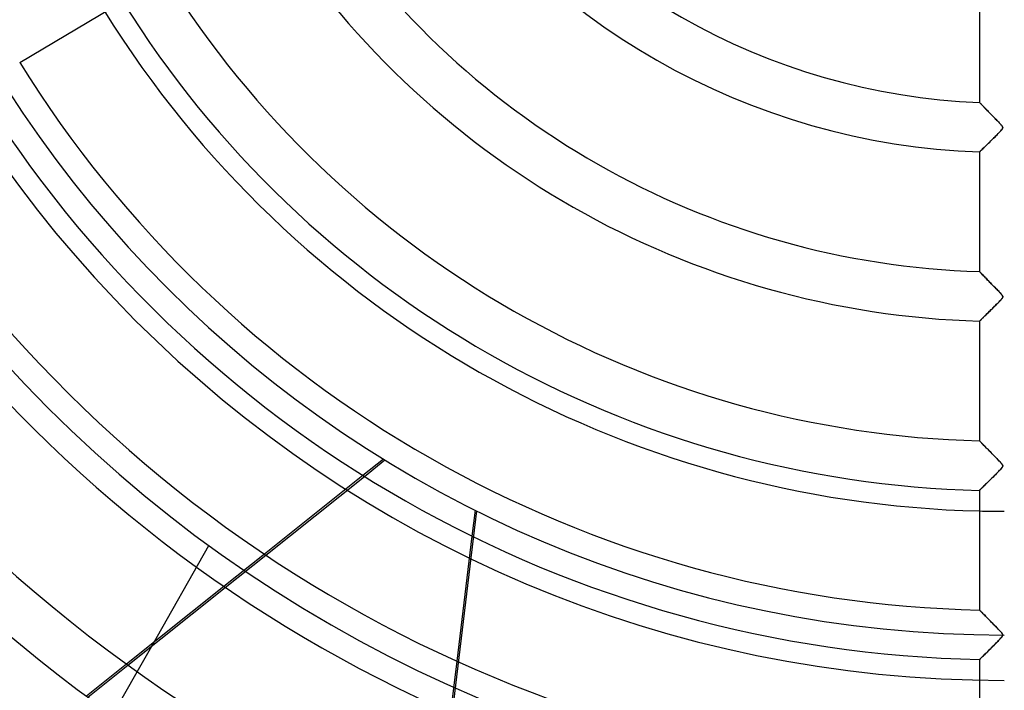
# Model space of a CAD drawing. Header units: millimetres. Extents: x -790 to 790, y -790 to 790.
# Tile 16 of 62: x -199 to 0, y -250 to -115. Entities that reach past the tile are written whole.
import ezdxf

# ---------------------------------------------------------------- set-up
doc = ezdxf.new("R2010")
doc.units = ezdxf.units.MM
doc.layers.add('HIDDEN', color=7, linetype='Continuous')
doc.layers.add('THICK', color=7, linetype='Continuous')

msp = doc.modelspace()

# ---------------------------------------------------------------- linework, layer by layer
at = {"layer": 'HIDDEN'}
for p, q in [((-4.99, -131.32), (-5, -131.31)), ((-4.97, -131.34), (-4.99, -131.32)), ((-4.94, -131.37), (-4.97, -131.34)), ((-4.9, -131.42), (-4.94, -131.37)), ((-4.84, -131.48), (-4.9, -131.42)), ((-4.78, -131.55), (-4.84, -131.48)), ((-4.7, -131.62), (-4.78, -131.55)), ((-4.62, -131.71), (-4.7, -131.62)), ((-4.52, -131.81), (-4.62, -131.71)), ((-4.42, -131.91), (-4.52, -131.81)), ((-4.31, -132.03), (-4.42, -131.91)), ((-4.2, -132.14), (-4.31, -132.03)), ((-4.08, -132.27), (-4.2, -132.14)), ((-3.95, -132.4), (-4.08, -132.27)), ((-3.82, -132.54), (-3.95, -132.4)), ((-3.68, -132.68), (-3.82, -132.54)), ((-3.53, -132.83), (-3.68, -132.68)), ((-3.38, -132.99), (-3.53, -132.83)), ((-3.23, -133.15), (-3.38, -132.99)), ((-3.06, -133.32), (-3.23, -133.15)), ((-2.9, -133.49), (-3.06, -133.32)), ((-2.72, -133.67), (-2.9, -133.49)), ((-2.55, -133.85), (-2.72, -133.67)), ((-2.37, -134.03), (-2.55, -133.85)), ((-2.19, -134.22), (-2.37, -134.03)), ((-2.02, -134.39), (-2.19, -134.22)), ((-1.85, -134.57), (-2.02, -134.39)), ((-1.69, -134.73), (-1.85, -134.57)), ((-1.53, -134.89), (-1.69, -134.73)), ((-1.38, -135.05), (-1.53, -134.89)), ((-1.24, -135.19), (-1.38, -135.05)), ((-1.11, -135.33), (-1.24, -135.19)), ((-0.99, -135.45), (-1.11, -135.33)), ((-0.88, -135.57), (-0.99, -135.45)), ((-0.79, -135.68), (-0.88, -135.57)), ((-0.7, -135.78), (-0.79, -135.68)), ((-0.61, -135.88), (-0.7, -135.78)), ((-0.7, -137.02), (-0.56, -136.86)), ((-0.52, -135.98), (-0.61, -135.88)), ((-0.56, -136.86), (-0.46, -136.73)), ((-0.44, -136.09), (-0.52, -135.98)), ((-0.46, -136.73), (-0.38, -136.62)), ((-0.38, -136.19), (-0.44, -136.09)), ((-0.34, -136.28), (-0.38, -136.19)), ((-0.38, -136.62), (-0.34, -136.52)), ((-0.32, -136.36), (-0.34, -136.28)), ((-0.34, -136.52), (-0.32, -136.44)), ((-0.32, -136.44), (-0.32, -136.36)), ((-2.69, -139.04), (-2.43, -138.79)), ((-2.43, -138.79), (-2.17, -138.53)), ((-2.17, -138.53), (-1.93, -138.29)), ((-1.93, -138.29), (-1.69, -138.05)), ((-1.69, -138.05), (-1.46, -137.82)), ((-1.46, -137.82), (-1.24, -137.6)), ((-1.24, -137.6), (-1.04, -137.39)), ((-1.04, -137.39), (-0.86, -137.2)), ((-0.86, -137.2), (-0.7, -137.02)), ((-4.77, -141.07), (-4.64, -140.95)), ((-4.64, -140.95), (-4.49, -140.8)), ((-4.49, -140.8), (-4.31, -140.64)), ((-4.31, -140.64), (-4.12, -140.45)), ((-4.12, -140.45), (-3.91, -140.25)), ((-3.91, -140.25), (-3.69, -140.03)), ((-3.69, -140.03), (-3.45, -139.8)), ((-3.45, -139.8), (-3.21, -139.55)), ((-3.21, -139.55), (-2.95, -139.3)), ((-2.95, -139.3), (-2.69, -139.04)), ((-5, -141.3), (-4.99, -141.29)), ((-4.99, -141.29), (-4.94, -141.24)), ((-4.94, -141.24), (-4.87, -141.17)), ((-4.87, -141.17), (-4.77, -141.07)), ((-4.99, -165.45), (-5, -165.43)), ((-4.95, -165.48), (-4.99, -165.45)), ((-4.9, -165.54), (-4.95, -165.48)), ((-4.82, -165.62), (-4.9, -165.54)), ((-4.72, -165.72), (-4.82, -165.62)), ((-4.61, -165.84), (-4.72, -165.72)), ((-4.48, -165.97), (-4.61, -165.84)), ((-4.33, -166.12), (-4.48, -165.97)), ((-4.17, -166.29), (-4.33, -166.12)), ((-3.98, -166.48), (-4.17, -166.29)), ((-3.79, -166.68), (-3.98, -166.48)), ((-3.58, -166.9), (-3.79, -166.68)), ((-3.36, -167.13), (-3.58, -166.9)), ((-3.12, -167.37), (-3.36, -167.13)), ((-2.88, -167.62), (-3.12, -167.37)), ((-2.62, -167.88), (-2.88, -167.62)), ((-2.35, -168.15), (-2.62, -167.88)), ((-2.08, -168.43), (-2.35, -168.15)), ((-1.8, -168.71), (-2.08, -168.43)), ((-1.54, -168.99), (-1.8, -168.71)), ((-1.3, -169.24), (-1.54, -168.99)), ((-1.07, -169.47), (-1.3, -169.24)), ((-0.88, -169.68), (-1.07, -169.47)), ((-0.71, -169.86), (-0.88, -169.68)), ((-0.58, -170.01), (-0.71, -169.86)), ((-0.48, -170.14), (-0.58, -170.01)), ((-0.4, -170.25), (-0.48, -170.14)), ((-0.43, -170.79), (-0.37, -170.69)), ((-0.35, -170.35), (-0.4, -170.25)), ((-0.37, -170.69), (-0.33, -170.6)), ((-0.32, -170.44), (-0.35, -170.35)), ((-0.33, -170.6), (-0.32, -170.52)), ((-0.32, -170.52), (-0.32, -170.44)), ((-2.45, -172.91), (-2.28, -172.74)), ((-2.28, -172.74), (-2.11, -172.58)), ((-2.11, -172.58), (-1.95, -172.41)), ((-1.95, -172.41), (-1.79, -172.25)), ((-1.79, -172.25), (-1.63, -172.09)), ((-1.63, -172.09), (-1.48, -171.94)), ((-1.48, -171.94), (-1.33, -171.78)), ((-1.33, -171.78), (-1.18, -171.63)), ((-1.18, -171.63), (-1.04, -171.49)), ((-1.04, -171.49), (-0.91, -171.35)), ((-0.91, -171.35), (-0.79, -171.22)), ((-0.79, -171.22), (-0.68, -171.1)), ((-0.68, -171.1), (-0.59, -170.99)), ((-0.59, -170.99), (-0.5, -170.89)), ((-0.5, -170.89), (-0.43, -170.79)), ((-4.4, -174.84), (-4.29, -174.72)), ((-4.29, -174.72), (-4.17, -174.6)), ((-4.17, -174.6), (-4.03, -174.48)), ((-4.03, -174.48), (-3.9, -174.34)), ((-3.9, -174.34), (-3.75, -174.2)), ((-3.75, -174.2), (-3.6, -174.05)), ((-3.6, -174.05), (-3.45, -173.9)), ((-3.45, -173.9), (-3.29, -173.74)), ((-3.29, -173.74), (-3.12, -173.58)), ((-3.12, -173.58), (-2.96, -173.41)), ((-2.96, -173.41), (-2.79, -173.25)), ((-2.79, -173.25), (-2.62, -173.08)), ((-2.62, -173.08), (-2.45, -172.91)), ((-5, -175.42), (-4.99, -175.41)), ((-4.99, -175.41), (-4.97, -175.39)), ((-4.97, -175.39), (-4.94, -175.36)), ((-4.94, -175.36), (-4.9, -175.32)), ((-4.9, -175.32), (-4.84, -175.27)), ((-4.84, -175.27), (-4.78, -175.2)), ((-4.78, -175.2), (-4.7, -175.13)), ((-4.7, -175.13), (-4.61, -175.04)), ((-4.61, -175.04), (-4.51, -174.94)), ((-4.51, -174.94), (-4.4, -174.84)), ((-4.99, -199.56), (-5, -199.55)), ((-4.97, -199.58), (-4.99, -199.56)), ((-4.93, -199.62), (-4.97, -199.58)), ((-4.87, -199.68), (-4.93, -199.62)), ((-4.8, -199.76), (-4.87, -199.68)), ((-4.71, -199.84), (-4.8, -199.76)), ((-4.61, -199.95), (-4.71, -199.84)), ((-4.5, -200.06), (-4.61, -199.95)), ((-4.38, -200.19), (-4.5, -200.06)), ((-4.25, -200.32), (-4.38, -200.19)), ((-4.1, -200.47), (-4.25, -200.32)), ((-3.95, -200.62), (-4.1, -200.47)), ((-3.8, -200.78), (-3.95, -200.62)), ((-3.63, -200.95), (-3.8, -200.78)), ((-3.46, -201.13), (-3.63, -200.95)), ((-3.27, -201.32), (-3.46, -201.13)), ((-3.08, -201.51), (-3.27, -201.32)), ((-2.88, -201.71), (-3.08, -201.51)), ((-2.68, -201.92), (-2.88, -201.71)), ((-2.47, -202.14), (-2.68, -201.92)), ((-2.25, -202.36), (-2.47, -202.14)), ((-2.02, -202.59), (-2.25, -202.36)), ((-125.2, -203.23), (-129.34, -206.53)), ((-129.06, -206.71), (-124.92, -203.41)), ((-1.8, -202.82), (-2.02, -202.59)), ((-1.59, -203.04), (-1.8, -202.82)), ((-1.38, -203.25), (-1.59, -203.04)), ((-1.19, -203.45), (-1.38, -203.25)), ((-1.02, -203.63), (-1.19, -203.45)), ((-0.86, -203.8), (-1.02, -203.63)), ((-0.73, -203.94), (-0.86, -203.8)), ((-0.61, -204.07), (-0.73, -203.94)), ((-0.52, -204.19), (-0.61, -204.07)), ((-0.44, -204.29), (-0.52, -204.19)), ((-0.39, -204.38), (-0.44, -204.29)), ((-0.35, -204.46), (-0.39, -204.38)), ((-0.32, -204.53), (-0.35, -204.46)), ((-2.04, -206.6), (-1.84, -206.41)), ((-1.84, -206.41), (-1.65, -206.22)), ((-1.65, -206.22), (-1.47, -206.03)), ((-1.47, -206.03), (-1.29, -205.84)), ((-1.29, -205.84), (-1.11, -205.66)), ((-1.11, -205.66), (-0.95, -205.49)), ((-0.95, -205.49), (-0.8, -205.33)), ((-0.8, -205.33), (-0.67, -205.19)), ((-0.67, -205.19), (-0.56, -205.06)), ((-0.56, -205.06), (-0.47, -204.95)), ((-0.47, -204.95), (-0.4, -204.85)), ((-0.4, -204.85), (-0.35, -204.76)), ((-0.35, -204.76), (-0.33, -204.68)), ((-0.33, -204.68), (-0.32, -204.6)), ((-0.32, -204.6), (-0.32, -204.53)), ((-4.11, -208.66), (-3.95, -208.5)), ((-3.95, -208.5), (-3.78, -208.33)), ((-3.78, -208.33), (-3.6, -208.16)), ((-3.6, -208.16), (-3.42, -207.97)), ((-3.42, -207.97), (-3.23, -207.79)), ((-3.23, -207.79), (-3.03, -207.59)), ((-3.03, -207.59), (-2.83, -207.39)), ((-2.83, -207.39), (-2.63, -207.2)), ((-2.63, -207.2), (-2.43, -207)), ((-2.43, -207), (-2.23, -206.8)), ((-2.23, -206.8), (-2.04, -206.6)), ((-5, -209.53), (-4.99, -209.52)), ((-4.99, -209.52), (-4.96, -209.49)), ((-4.96, -209.49), (-4.91, -209.44)), ((-4.91, -209.44), (-4.84, -209.38)), ((-4.84, -209.38), (-4.76, -209.29)), ((-4.76, -209.29), (-4.65, -209.19)), ((-4.65, -209.19), (-4.54, -209.08)), ((-4.54, -209.08), (-4.41, -208.95)), ((-4.41, -208.95), (-4.27, -208.81)), ((-4.27, -208.81), (-4.11, -208.66)), ((-106.43, -213.66), (-119.92, -324.92)), ((-106.73, -213.51), (-107.36, -218.76)), ((-171.95, -240.92), (-160.4, -220.66)), ((-160.4, -220.66), (-160.4, -220.66)), ((-149.22, -222.39), (-157.39, -228.9)), ((-157.12, -229.09), (-148.95, -222.57)), ((-4.99, -233.67), (-5, -233.66)), ((-4.96, -233.7), (-4.99, -233.67)), ((-4.91, -233.75), (-4.96, -233.7)), ((-4.84, -233.82), (-4.91, -233.75)), ((-4.76, -233.9), (-4.84, -233.82)), ((-4.66, -234.01), (-4.76, -233.9)), ((-4.54, -234.13), (-4.66, -234.01)), ((-4.41, -234.26), (-4.54, -234.13)), ((-4.27, -234.4), (-4.41, -234.26)), ((-4.12, -234.56), (-4.27, -234.4)), ((-3.95, -234.73), (-4.12, -234.56)), ((-3.78, -234.9), (-3.95, -234.73)), ((-3.6, -235.09), (-3.78, -234.9)), ((-3.41, -235.28), (-3.6, -235.09)), ((-3.21, -235.49), (-3.41, -235.28)), ((-3, -235.7), (-3.21, -235.49)), ((-2.78, -235.92), (-3, -235.7)), ((-2.55, -236.15), (-2.78, -235.92)), ((-2.32, -236.39), (-2.55, -236.15)), ((-2.08, -236.64), (-2.32, -236.39)), ((-1.83, -236.89), (-2.08, -236.64)), ((-1.6, -237.13), (-1.83, -236.89)), ((-1.38, -237.35), (-1.6, -237.13)), ((-1.18, -237.56), (-1.38, -237.35)), ((-0.99, -237.76), (-1.18, -237.56)), ((-0.83, -237.93), (-0.99, -237.76)), ((-0.69, -238.09), (-0.83, -237.93)), ((-0.57, -238.22), (-0.69, -238.09)), ((-0.48, -238.34), (-0.57, -238.22)), ((-1.72, -240.38), (-1.52, -240.19)), ((-1.52, -240.19), (-1.33, -239.99)), ((-1.33, -239.99), (-1.15, -239.8)), ((-1.15, -239.8), (-0.98, -239.62)), ((-0.98, -239.62), (-0.82, -239.46)), ((-0.82, -239.46), (-0.68, -239.3)), ((-0.68, -239.3), (-0.56, -239.17)), ((-0.56, -239.17), (-0.47, -239.05)), ((-0.41, -238.44), (-0.48, -238.34)), ((-0.47, -239.05), (-0.4, -238.94)), ((-0.36, -238.53), (-0.41, -238.44)), ((-0.4, -238.94), (-0.35, -238.85)), ((-0.33, -238.61), (-0.36, -238.53)), ((-0.35, -238.85), (-0.32, -238.76)), ((-0.32, -238.69), (-0.33, -238.61)), ((-0.32, -238.76), (-0.32, -238.69)), ((-3.73, -242.38), (-3.54, -242.2)), ((-3.54, -242.2), (-3.35, -242.01)), ((-3.35, -242.01), (-3.15, -241.81)), ((-3.15, -241.81), (-2.94, -241.61)), ((-2.94, -241.61), (-2.74, -241.4)), ((-2.74, -241.4), (-2.53, -241.2)), ((-2.53, -241.2), (-2.33, -240.99)), ((-2.33, -240.99), (-2.12, -240.79)), ((-2.12, -240.79), (-1.92, -240.59)), ((-1.92, -240.59), (-1.72, -240.38)), ((-110.42, -243.99), (-111.68, -254.35)), ((-5, -243.64), (-4.99, -243.63)), ((-4.99, -243.63), (-4.96, -243.6)), ((-4.96, -243.6), (-4.91, -243.55)), ((-4.91, -243.55), (-4.83, -243.48)), ((-4.83, -243.48), (-4.74, -243.39)), ((-4.74, -243.39), (-4.64, -243.28)), ((-4.64, -243.28), (-4.52, -243.16)), ((-4.52, -243.16), (-4.38, -243.03)), ((-4.38, -243.03), (-4.23, -242.88)), ((-4.23, -242.88), (-4.07, -242.73)), ((-4.07, -242.73), (-3.9, -242.56)), ((-3.9, -242.56), (-3.73, -242.38)), ((-177.03, -244.56), (-185.12, -251.01)), ((-184.85, -251.21), (-176.76, -244.75)), ((-179.87, -254.8), (-174.9, -246.09))]:
    msp.add_line(p, q, dxfattribs=at)
for radius, start, end in [(247.85, 90, 270), (682, 179.99998, 0), (625, 179.99998, 0), (238.7, 180, 270), (677.5, 180.00002, 0), (272.8, 180, 0), (213.75, 268.6596, 270)]:
    msp.add_arc((0, 0), radius, start, end, dxfattribs=at)
at = {"layer": 'THICK'}
for p, q in [((-5, -107.17), (-5, -131.31)), ((-198.57, -123.24), (-177.81, -110.96)), ((-5, -131.31), (-4.99, -131.32)), ((-4.99, -131.32), (-4.98, -131.34)), ((-4.98, -131.34), (-4.95, -131.37)), ((-4.95, -131.37), (-4.91, -131.41)), ((-4.91, -131.41), (-4.86, -131.47)), ((-4.86, -131.47), (-4.79, -131.53)), ((-4.79, -131.53), (-4.72, -131.61)), ((-4.72, -131.61), (-4.64, -131.69)), ((-4.64, -131.69), (-4.55, -131.79)), ((-4.55, -131.79), (-4.45, -131.89)), ((-4.45, -131.89), (-4.34, -132)), ((-4.34, -132), (-4.22, -132.12)), ((-4.22, -132.12), (-4.1, -132.25)), ((-4.1, -132.25), (-3.97, -132.38)), ((-3.97, -132.38), (-3.84, -132.52)), ((-3.84, -132.52), (-3.7, -132.66)), ((-3.7, -132.66), (-3.55, -132.81)), ((-3.55, -132.81), (-3.4, -132.97)), ((-3.4, -132.97), (-3.25, -133.13)), ((-3.25, -133.13), (-3.09, -133.29)), ((-3.09, -133.29), (-2.93, -133.45)), ((-2.93, -133.45), (-2.77, -133.62)), ((-2.77, -133.62), (-2.6, -133.79)), ((-2.6, -133.79), (-2.43, -133.97)), ((-2.43, -133.97), (-2.26, -134.15)), ((-2.26, -134.15), (-2.08, -134.32)), ((-2.08, -134.32), (-1.91, -134.51)), ((-1.91, -134.51), (-1.73, -134.69)), ((-1.73, -134.69), (-1.55, -134.87)), ((-1.55, -134.87), (-1.37, -135.06)), ((-1.37, -135.06), (-1.19, -135.25)), ((-1.19, -135.25), (-1.01, -135.43)), ((-1.01, -135.43), (-0.84, -135.62)), ((-0.84, -135.62), (-0.67, -135.8)), ((-0.66, -136.98), (-0.82, -137.16)), ((-0.67, -135.8), (-0.53, -135.97)), ((-0.53, -136.82), (-0.66, -136.98)), ((-0.53, -135.97), (-0.43, -136.11)), ((-0.43, -136.68), (-0.53, -136.82)), ((-0.43, -136.11), (-0.36, -136.23)), ((-0.35, -136.56), (-0.43, -136.68)), ((-0.36, -136.23), (-0.32, -136.34)), ((-0.32, -136.44), (-0.35, -136.56)), ((-0.32, -136.34), (-0.32, -136.44)), ((-2.44, -138.8), (-2.71, -139.06)), ((-2.19, -138.55), (-2.44, -138.8)), ((-1.93, -138.29), (-2.19, -138.55)), ((-1.69, -138.05), (-1.93, -138.29)), ((-1.45, -137.81), (-1.69, -138.05)), ((-1.23, -137.58), (-1.45, -137.81)), ((-1.01, -137.36), (-1.23, -137.58)), ((-0.82, -137.16), (-1.01, -137.36)), ((-4.55, -140.87), (-4.68, -140.99)), ((-4.4, -140.72), (-4.55, -140.87)), ((-4.24, -140.56), (-4.4, -140.72)), ((-4.06, -140.39), (-4.24, -140.56)), ((-3.87, -140.2), (-4.06, -140.39)), ((-3.66, -140), (-3.87, -140.2)), ((-3.44, -139.79), (-3.66, -140)), ((-3.21, -139.56), (-3.44, -139.79)), ((-2.96, -139.31), (-3.21, -139.56)), ((-2.71, -139.06), (-2.96, -139.31)), ((-4.99, -141.29), (-5, -141.3)), ((-5, -141.3), (-5, -165.43)), ((-4.95, -141.25), (-4.99, -141.29)), ((-4.88, -141.19), (-4.95, -141.25)), ((-4.79, -141.1), (-4.88, -141.19)), ((-4.68, -140.99), (-4.79, -141.1)), ((-5, -165.43), (-4.99, -165.45)), ((-4.99, -165.45), (-4.95, -165.49)), ((-4.95, -165.49), (-4.89, -165.55)), ((-4.89, -165.55), (-4.8, -165.64)), ((-4.8, -165.64), (-4.7, -165.75)), ((-4.7, -165.75), (-4.57, -165.88)), ((-4.57, -165.88), (-4.42, -166.03)), ((-4.42, -166.03), (-4.26, -166.19)), ((-4.26, -166.19), (-4.09, -166.38)), ((-4.09, -166.38), (-3.9, -166.57)), ((-3.9, -166.57), (-3.69, -166.78)), ((-3.69, -166.78), (-3.48, -167)), ((-3.48, -167), (-3.26, -167.22)), ((-3.26, -167.22), (-3.03, -167.46)), ((-3.03, -167.46), (-2.79, -167.7)), ((-2.79, -167.7), (-2.55, -167.95)), ((-2.55, -167.95), (-2.3, -168.21)), ((-2.3, -168.21), (-2.04, -168.47)), ((-2.04, -168.47), (-1.78, -168.74)), ((-1.78, -168.74), (-1.53, -169)), ((-1.53, -169), (-1.28, -169.25)), ((-1.28, -169.25), (-1.06, -169.49)), ((-1.06, -169.49), (-0.86, -169.7)), ((-0.86, -169.7), (-0.69, -169.89)), ((-0.69, -169.89), (-0.55, -170.05)), ((-0.55, -170.05), (-0.44, -170.19)), ((-0.39, -170.73), (-0.46, -170.84)), ((-0.44, -170.19), (-0.37, -170.3)), ((-0.35, -170.64), (-0.39, -170.73)), ((-0.37, -170.3), (-0.33, -170.39)), ((-0.32, -170.56), (-0.35, -170.64)), ((-0.33, -170.39), (-0.32, -170.48)), ((-0.32, -170.48), (-0.32, -170.56)), ((-2.12, -172.58), (-2.3, -172.76)), ((-1.94, -172.41), (-2.12, -172.58)), ((-1.78, -172.24), (-1.94, -172.41)), ((-1.61, -172.08), (-1.78, -172.24)), ((-1.46, -171.92), (-1.61, -172.08)), ((-1.31, -171.77), (-1.46, -171.92)), ((-1.17, -171.63), (-1.31, -171.77)), ((-1.05, -171.49), (-1.17, -171.63)), ((-0.93, -171.37), (-1.05, -171.49)), ((-0.82, -171.26), (-0.93, -171.37)), ((-0.73, -171.16), (-0.82, -171.26)), ((-0.64, -171.06), (-0.73, -171.16)), ((-0.55, -170.95), (-0.64, -171.06)), ((-0.46, -170.84), (-0.55, -170.95)), ((-4.29, -174.73), (-4.41, -174.84)), ((-4.18, -174.61), (-4.29, -174.73)), ((-4.05, -174.49), (-4.18, -174.61)), ((-3.92, -174.37), (-4.05, -174.49)), ((-3.79, -174.23), (-3.92, -174.37)), ((-3.64, -174.09), (-3.79, -174.23)), ((-3.49, -173.94), (-3.64, -174.09)), ((-3.34, -173.79), (-3.49, -173.94)), ((-3.18, -173.63), (-3.34, -173.79)), ((-3.01, -173.47), (-3.18, -173.63)), ((-2.84, -173.3), (-3.01, -173.47)), ((-2.66, -173.12), (-2.84, -173.3)), ((-2.48, -172.94), (-2.66, -173.12)), ((-2.3, -172.76), (-2.48, -172.94)), ((-4.99, -175.41), (-5, -175.42)), ((-5, -175.42), (-5, -199.55)), ((-4.97, -175.39), (-4.99, -175.41)), ((-4.94, -175.36), (-4.97, -175.39)), ((-4.9, -175.32), (-4.94, -175.36)), ((-4.84, -175.26), (-4.9, -175.32)), ((-4.77, -175.2), (-4.84, -175.26)), ((-4.69, -175.12), (-4.77, -175.2)), ((-4.61, -175.03), (-4.69, -175.12)), ((-4.51, -174.94), (-4.61, -175.03)), ((-4.41, -174.84), (-4.51, -174.94)), ((-5, -199.55), (-4.99, -199.55)), ((-4.99, -199.55), (-4.97, -199.57)), ((-4.97, -199.57), (-4.94, -199.61)), ((-4.94, -199.61), (-4.9, -199.65)), ((-4.9, -199.65), (-4.84, -199.71)), ((-4.84, -199.71), (-4.77, -199.78)), ((-4.77, -199.78), (-4.69, -199.86)), ((-4.69, -199.86), (-4.6, -199.95)), ((-4.6, -199.95), (-4.51, -200.05)), ((-4.51, -200.05), (-4.4, -200.16)), ((-4.4, -200.16), (-4.29, -200.28)), ((-4.29, -200.28), (-4.17, -200.4)), ((-4.17, -200.4), (-4.04, -200.53)), ((-4.04, -200.53), (-3.91, -200.67)), ((-3.91, -200.67), (-3.77, -200.81)), ((-3.77, -200.81), (-3.63, -200.95)), ((-3.63, -200.95), (-3.48, -201.1)), ((-3.48, -201.1), (-3.33, -201.25)), ((-3.33, -201.25), (-3.18, -201.41)), ((-3.18, -201.41), (-3.02, -201.57)), ((-3.02, -201.57), (-2.86, -201.73)), ((-2.86, -201.73), (-2.7, -201.9)), ((-2.7, -201.9), (-2.54, -202.07)), ((-2.54, -202.07), (-2.37, -202.24)), ((-2.37, -202.24), (-2.2, -202.41)), ((-2.2, -202.41), (-2.03, -202.58)), ((-2.03, -202.58), (-1.86, -202.76)), ((-1.86, -202.76), (-1.69, -202.94)), ((-1.69, -202.94), (-1.52, -203.11)), ((-1.52, -203.11), (-1.35, -203.28)), ((-1.35, -203.28), (-1.2, -203.44)), ((-1.2, -203.44), (-1.06, -203.59)), ((-1.06, -203.59), (-0.93, -203.73)), ((-0.93, -203.73), (-0.81, -203.86)), ((-0.81, -203.86), (-0.7, -203.98)), ((-0.7, -203.98), (-0.6, -204.09)), ((-0.6, -204.09), (-0.51, -204.2)), ((-0.51, -204.2), (-0.43, -204.3)), ((-0.43, -204.3), (-0.38, -204.39)), ((-0.38, -204.39), (-0.34, -204.47)), ((-0.34, -204.47), (-0.32, -204.54)), ((-1.8, -206.37), (-2.04, -206.61)), ((-1.56, -206.12), (-1.8, -206.37)), ((-1.31, -205.87), (-1.56, -206.12)), ((-1.09, -205.64), (-1.31, -205.87)), ((-0.89, -205.43), (-1.09, -205.64)), ((-0.71, -205.24), (-0.89, -205.43)), ((-0.57, -205.07), (-0.71, -205.24)), ((-0.46, -204.94), (-0.57, -205.07)), ((-0.4, -204.84), (-0.46, -204.94)), ((-0.35, -204.76), (-0.4, -204.84)), ((-0.33, -204.68), (-0.35, -204.76)), ((-0.32, -204.61), (-0.33, -204.68)), ((-0.32, -204.54), (-0.32, -204.61)), ((-129.34, -206.53), (-149.22, -222.39)), ((-148.95, -222.57), (-129.06, -206.71)), ((-3.93, -208.48), (-4.1, -208.64)), ((-3.76, -208.31), (-3.93, -208.48)), ((-3.58, -208.13), (-3.76, -208.31)), ((-3.38, -207.94), (-3.58, -208.13)), ((-3.17, -207.73), (-3.38, -207.94)), ((-2.96, -207.52), (-3.17, -207.73)), ((-2.74, -207.31), (-2.96, -207.52)), ((-2.51, -207.08), (-2.74, -207.31)), ((-2.28, -206.85), (-2.51, -207.08)), ((-2.04, -206.61), (-2.28, -206.85)), ((-4.99, -209.52), (-5, -209.53)), ((-5, -209.53), (-5, -233.66)), ((-4.97, -209.5), (-4.99, -209.52)), ((-4.93, -209.46), (-4.97, -209.5)), ((-4.87, -209.4), (-4.93, -209.46)), ((-4.8, -209.33), (-4.87, -209.4)), ((-4.71, -209.25), (-4.8, -209.33)), ((-4.62, -209.15), (-4.71, -209.25)), ((-4.5, -209.05), (-4.62, -209.15)), ((-4.38, -208.92), (-4.5, -209.05)), ((-4.24, -208.79), (-4.38, -208.92)), ((-4.1, -208.64), (-4.24, -208.79)), ((-107.36, -218.76), (-110.42, -243.99)), ((-157.39, -228.9), (-177.03, -244.56)), ((-176.76, -244.75), (-157.12, -229.09)), ((-5, -233.66), (-4.99, -233.67)), ((-4.99, -233.67), (-4.97, -233.69)), ((-4.97, -233.69), (-4.92, -233.73)), ((-4.92, -233.73), (-4.87, -233.79)), ((-4.87, -233.79), (-4.8, -233.87)), ((-4.8, -233.87), (-4.71, -233.95)), ((-4.71, -233.95), (-4.61, -234.05)), ((-4.61, -234.05), (-4.5, -234.17)), ((-4.5, -234.17), (-4.38, -234.29)), ((-4.38, -234.29), (-4.25, -234.43)), ((-4.25, -234.43), (-4.11, -234.57)), ((-4.11, -234.57), (-3.96, -234.72)), ((-3.96, -234.72), (-3.81, -234.88)), ((-3.81, -234.88), (-3.65, -235.04)), ((-3.65, -235.04), (-3.48, -235.21)), ((-3.48, -235.21), (-3.31, -235.39)), ((-3.31, -235.39), (-3.13, -235.56)), ((-3.13, -235.56), (-2.95, -235.75)), ((-2.95, -235.75), (-2.77, -235.94)), ((-2.77, -235.94), (-2.58, -236.13)), ((-2.58, -236.13), (-2.39, -236.32)), ((-2.39, -236.32), (-2.19, -236.52)), ((-2.19, -236.52), (-2, -236.72)), ((-2, -236.72), (-1.8, -236.92)), ((-1.8, -236.92), (-1.61, -237.12)), ((-1.61, -237.12), (-1.41, -237.32)), ((-1.41, -237.32), (-1.21, -237.53)), ((-1.21, -237.53), (-1.02, -237.73)), ((-1.02, -237.73), (-0.83, -237.93)), ((-0.83, -237.93), (-0.66, -238.12)), ((-0.66, -238.12), (-0.52, -238.29)), ((-1.53, -240.2), (-1.75, -240.41)), ((-1.33, -239.99), (-1.53, -240.2)), ((-1.14, -239.79), (-1.33, -239.99)), ((-0.96, -239.6), (-1.14, -239.79)), ((-0.79, -239.42), (-0.96, -239.6)), ((-0.65, -239.26), (-0.79, -239.42)), ((-0.53, -239.12), (-0.65, -239.26)), ((-0.43, -239), (-0.53, -239.12)), ((-0.52, -238.29), (-0.41, -238.44)), ((-0.36, -238.88), (-0.43, -239)), ((-0.41, -238.44), (-0.35, -238.56)), ((-0.32, -238.77), (-0.36, -238.88)), ((-0.35, -238.56), (-0.32, -238.66)), ((-0.32, -238.66), (-0.32, -238.77)), ((-174.9, -246.09), (-171.95, -240.92)), ((-3.49, -242.15), (-3.68, -242.34)), ((-3.3, -241.96), (-3.49, -242.15)), ((-3.09, -241.75), (-3.3, -241.96)), ((-2.87, -241.54), (-3.09, -241.75)), ((-2.65, -241.31), (-2.87, -241.54)), ((-2.42, -241.08), (-2.65, -241.31)), ((-2.19, -240.86), (-2.42, -241.08)), ((-1.97, -240.63), (-2.19, -240.86)), ((-1.75, -240.41), (-1.97, -240.63)), ((-4.99, -243.63), (-5, -243.64)), ((-5, -243.64), (-5, -267.76)), ((-4.96, -243.6), (-4.99, -243.63)), ((-4.92, -243.56), (-4.96, -243.6)), ((-4.86, -243.5), (-4.92, -243.56)), ((-4.78, -243.42), (-4.86, -243.5)), ((-4.68, -243.33), (-4.78, -243.42)), ((-4.57, -243.22), (-4.68, -243.33)), ((-4.45, -243.1), (-4.57, -243.22)), ((-4.32, -242.97), (-4.45, -243.1)), ((-4.18, -242.83), (-4.32, -242.97)), ((-4.02, -242.67), (-4.18, -242.83)), ((-3.86, -242.51), (-4.02, -242.67)), ((-3.68, -242.34), (-3.86, -242.51))]:
    msp.add_line(p, q, dxfattribs=at)
for radius, start, end in [(732, 180.00002, 0), (677, 179.99998, 0), (131.41, 212.7806, 267.8195), (141.39, 212.6266, 267.9734), (165.51, 212.3311, 268.2688), (175.49, 212.2327, 268.3673), (199.61, 212.0354, 268.5646), (209.59, 211.967, 268.633), (213.75, 211.9404, 268.6596), (233.71, 211.8259, 268.7741), (243.69, 211.7756, 268.8243), (267.81, 211.6698, 268.9302), (277.79, 211.6313, 268.9686), (301.91, 211.5489, 269.0511), (311.89, 211.5186, 269.0815), (336.01, 211.4526, 269.1474), (345.99, 211.428, 269.172), (370.11, 211.3741, 269.226), (380.09, 211.3537, 269.2463), (404.21, 211.3087, 269.2913), (414.19, 211.2917, 269.3083), (438.31, 211.2536, 269.3464), (448.29, 211.2391, 269.3609), (472.41, 211.2064, 269.3935), (482.39, 211.1939, 269.4061)]:
    msp.add_arc((0, 0), radius, start, end, dxfattribs=at)

doc.saveas('drawing.dxf')
